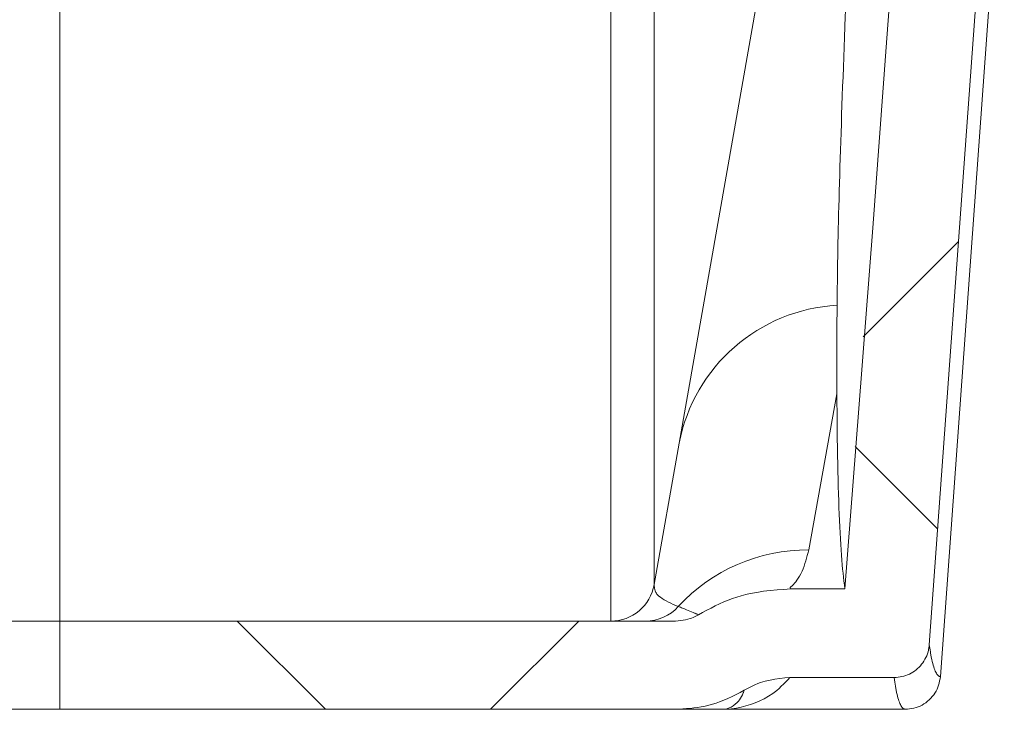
# Model space of a CAD drawing. Extents: x 193 to 943, y 26 to 526.
# Tile 139 of 207: x 371 to 374, y 88 to 90. Entities that reach past the tile are written whole.
import ezdxf

# ---------------------------------------------------------------- set-up
doc = ezdxf.new("R2010")
doc.units = 0
doc.layers.get('0').update_dxf_attribs({"lineweight": 25})
doc.layers.add('KG4_HLS_SYA', color=7, linetype='Continuous', lineweight=25)

# ---------------------------------------------------------------- blocks, each defined once
blk = doc.blocks.new('Spline-A069HW8G7N', base_point=(373.5857, 88.029))
at = {"color": 0, "lineweight": -2}
for p, q in [((373.6831, 88.1094), (373.6817, 88.1033)), ((373.6843, 88.1155), (373.6831, 88.1094)), ((373.6854, 88.1217), (373.6843, 88.1155)), ((373.6731, 88.0802), (373.67, 88.0749)), ((373.6759, 88.0857), (373.6731, 88.0802)), ((373.6782, 88.0914), (373.6759, 88.0857)), ((373.6801, 88.0973), (373.6782, 88.0914)), ((373.6817, 88.1033), (373.6801, 88.0973)), ((373.6491, 88.0516), (373.6441, 88.0477)), ((373.6538, 88.0557), (373.6491, 88.0516)), ((373.6583, 88.0602), (373.6538, 88.0557)), ((373.6625, 88.0648), (373.6583, 88.0602)), ((373.6664, 88.0697), (373.6625, 88.0648)), ((373.67, 88.0749), (373.6664, 88.0697)), ((373.592, 88.0297), (373.5857, 88.029)), ((373.5982, 88.0304), (373.592, 88.0297)), ((373.6044, 88.0314), (373.5982, 88.0304)), ((373.6104, 88.0325), (373.6044, 88.0314)), ((373.6164, 88.034), (373.6104, 88.0325)), ((373.6223, 88.0359), (373.6164, 88.034)), ((373.628, 88.0382), (373.6223, 88.0359)), ((373.6336, 88.041), (373.628, 88.0382)), ((373.6389, 88.0442), (373.6336, 88.041)), ((373.6441, 88.0477), (373.6389, 88.0442))]:
    blk.add_line(p, q, dxfattribs=at)
blk = doc.blocks.new('Spline-A069HW8I7N', base_point=(373.5543, 88.1189))
at = {"color": 0, "lineweight": -2}
for p, q in [((373.6486, 88.186), (373.6503, 88.1914)), ((373.6503, 88.1914), (373.6517, 88.1968)), ((373.6517, 88.1968), (373.6521, 88.1993)), ((373.6521, 88.1993), (373.6526, 88.2018)), ((373.6526, 88.2018), (373.653, 88.2044)), ((373.653, 88.2044), (373.6533, 88.2069)), ((373.6533, 88.2069), (373.6536, 88.2094)), ((373.6536, 88.2094), (373.6539, 88.212)), ((373.6323, 88.1567), (373.6357, 88.1611)), ((373.6357, 88.1611), (373.6388, 88.1658)), ((373.6388, 88.1658), (373.6417, 88.1706)), ((373.6417, 88.1706), (373.6443, 88.1756)), ((373.6443, 88.1756), (373.6466, 88.1808)), ((373.6466, 88.1808), (373.6486, 88.186)), ((373.6026, 88.1313), (373.6074, 88.1342)), ((373.6074, 88.1342), (373.6121, 88.1374)), ((373.6121, 88.1374), (373.6165, 88.1408)), ((373.6165, 88.1408), (373.6208, 88.1444)), ((373.6208, 88.1444), (373.6248, 88.1483)), ((373.6248, 88.1483), (373.6287, 88.1524)), ((373.6287, 88.1524), (373.6323, 88.1567)), ((373.5543, 88.119), (373.5599, 88.1195)), ((373.5599, 88.1195), (373.5655, 88.1201)), ((373.5655, 88.1201), (373.571, 88.1209)), ((373.571, 88.1209), (373.5765, 88.1218)), ((373.5765, 88.1218), (373.5819, 88.123)), ((373.5819, 88.123), (373.5873, 88.1246)), ((373.5873, 88.1246), (373.5925, 88.1265)), ((373.5925, 88.1265), (373.5976, 88.1287)), ((373.5976, 88.1287), (373.6026, 88.1313))]:
    blk.add_line(p, q, dxfattribs=at)
blk = doc.blocks.new('Spline-A069HW8K7N', base_point=(373.3923, 88.3714))
at = {"color": 0, "lineweight": -2}
for p, q in [((373.3925, 88.8973), (373.3923, 88.9233)), ((373.3927, 88.8714), (373.3925, 88.8973)), ((373.3929, 88.8457), (373.3927, 88.8714)), ((373.3932, 88.8204), (373.3929, 88.8457)), ((373.3934, 88.7956), (373.3932, 88.8204)), ((373.3938, 88.7714), (373.3934, 88.7956)), ((373.3941, 88.7479), (373.3938, 88.7714)), ((373.3946, 88.725), (373.3941, 88.7479)), ((373.3951, 88.7028), (373.3946, 88.725)), ((373.3956, 88.6812), (373.3951, 88.7028)), ((373.3962, 88.6602), (373.3956, 88.6812)), ((373.3968, 88.6398), (373.3962, 88.6602)), ((373.3974, 88.62), (373.3968, 88.6398)), ((373.3981, 88.6007), (373.3974, 88.62)), ((373.3989, 88.5819), (373.3981, 88.6007)), ((373.3997, 88.5637), (373.3989, 88.5819)), ((373.4005, 88.546), (373.3997, 88.5637)), ((373.4013, 88.5288), (373.4005, 88.546)), ((373.4022, 88.5122), (373.4013, 88.5288)), ((373.4032, 88.4961), (373.4022, 88.5122)), ((373.4042, 88.4806), (373.4032, 88.4961)), ((373.4052, 88.4658), (373.4042, 88.4806)), ((373.4063, 88.4516), (373.4052, 88.4658)), ((373.4074, 88.4381), (373.4063, 88.4516)), ((373.4085, 88.426), (373.4074, 88.4381)), ((373.4097, 88.4144), (373.4085, 88.426)), ((373.4109, 88.4033), (373.4097, 88.4144)), ((373.4121, 88.3925), (373.4109, 88.4033)), ((373.4133, 88.3819), (373.4121, 88.3925)), ((373.4146, 88.3714), (373.4133, 88.3819))]:
    blk.add_line(p, q, dxfattribs=at)
blk = doc.blocks.new('Spline-A069HW8M7N', base_point=(373.1294, 88.0829))
at = {"color": 0, "lineweight": -2}
for p, q in [((373.1892, 88.1088), (373.1759, 88.1047)), ((373.2028, 88.112), (373.1892, 88.1088)), ((373.2167, 88.1144), (373.2028, 88.112)), ((373.2308, 88.1162), (373.2167, 88.1144)), ((373.2449, 88.1177), (373.2308, 88.1162)), ((373.2592, 88.119), (373.2449, 88.1177)), ((373.137, 88.0869), (373.1294, 88.0829)), ((373.1447, 88.0909), (373.137, 88.0869)), ((373.1523, 88.0947), (373.1447, 88.0909)), ((373.1601, 88.0984), (373.1523, 88.0947)), ((373.1679, 88.1017), (373.1601, 88.0984)), ((373.1759, 88.1047), (373.1679, 88.1017))]:
    blk.add_line(p, q, dxfattribs=at)
blk = doc.blocks.new('Spline-A069HW8O7N', base_point=(372.9352, 88.029))
at = {"color": 0, "lineweight": -2}
for p, q in [((373.118, 88.0769), (373.1294, 88.0829)), ((373.0498, 88.0466), (373.0599, 88.0502)), ((373.0599, 88.0502), (373.0718, 88.0549)), ((373.0718, 88.0549), (373.0835, 88.06)), ((373.0835, 88.06), (373.0951, 88.0654)), ((373.0951, 88.0654), (373.1066, 88.0711)), ((373.1066, 88.0711), (373.118, 88.0769)), ((372.9351, 88.029), (372.9456, 88.0295)), ((372.9456, 88.0295), (372.956, 88.0301)), ((372.956, 88.0301), (372.9664, 88.0308)), ((372.9664, 88.0308), (372.9768, 88.0317)), ((372.9768, 88.0317), (372.9872, 88.0328)), ((372.9872, 88.0328), (372.9975, 88.0342)), ((372.9975, 88.0342), (373.0081, 88.0359)), ((373.0081, 88.0359), (373.0187, 88.0381)), ((373.0187, 88.0381), (373.0291, 88.0406)), ((373.0291, 88.0406), (373.0395, 88.0434)), ((373.0395, 88.0434), (373.0498, 88.0466))]:
    blk.add_line(p, q, dxfattribs=at)
blk = doc.blocks.new('Spline-A069HW8Q7N', base_point=(372.9352, 88.029))
at = {"color": 0, "lineweight": -2}
for p, q in [((372.9351, 88.029), (372.9385, 88.029)), ((372.9385, 88.029), (372.9419, 88.029)), ((372.9419, 88.029), (372.9453, 88.029)), ((372.9453, 88.029), (372.9487, 88.029)), ((372.9487, 88.029), (372.9521, 88.029)), ((372.9521, 88.029), (372.9554, 88.029)), ((372.9554, 88.029), (372.9732, 88.029)), ((372.9732, 88.029), (372.9902, 88.029)), ((372.9902, 88.029), (373.0068, 88.029)), ((373.0068, 88.029), (373.0229, 88.029)), ((373.0229, 88.029), (373.0387, 88.029)), ((373.0387, 88.029), (373.0545, 88.029)), ((373.0545, 88.029), (373.0564, 88.029)), ((373.0564, 88.029), (373.0583, 88.029)), ((373.0583, 88.029), (373.0602, 88.029)), ((373.0602, 88.029), (373.0621, 88.029)), ((373.0621, 88.029), (373.064, 88.029)), ((373.064, 88.029), (373.0659, 88.029)), ((373.0659, 88.029), (373.066, 88.029)), ((373.066, 88.029), (373.066, 88.029)), ((373.066, 88.029), (373.0661, 88.029)), ((373.0661, 88.029), (373.0661, 88.029)), ((373.0661, 88.029), (373.0662, 88.029)), ((373.0662, 88.029), (373.0662, 88.029))]:
    blk.add_line(p, q, dxfattribs=at)
blk = doc.blocks.new('Spline-A069HW8S7N', base_point=(373.0002, 88.2971))
at = {"color": 0, "lineweight": -2}
for p, q in [((373.1467, 88.3568), (373.134, 88.3539)), ((373.1655, 88.3604), (373.1467, 88.3568)), ((373.1844, 88.3633), (373.1655, 88.3604)), ((373.2035, 88.3655), (373.1844, 88.3633)), ((373.2226, 88.3673), (373.2035, 88.3655)), ((373.2418, 88.3687), (373.2226, 88.3673)), ((373.261, 88.37), (373.2418, 88.3687)), ((373.072, 88.3331), (373.0598, 88.3277)), ((373.0841, 88.338), (373.072, 88.3331)), ((373.0964, 88.3426), (373.0841, 88.338)), ((373.1088, 88.3468), (373.0964, 88.3426)), ((373.1213, 88.3505), (373.1088, 88.3468)), ((373.134, 88.3539), (373.1213, 88.3505)), ((373.012, 88.3035), (373.0002, 88.2971)), ((373.0238, 88.3098), (373.012, 88.3035)), ((373.0357, 88.316), (373.0238, 88.3098)), ((373.0477, 88.322), (373.0357, 88.316)), ((373.0598, 88.3277), (373.0477, 88.322))]:
    blk.add_line(p, q, dxfattribs=at)
blk = doc.blocks.new('Spline-A069HW8U7N', base_point=(372.9352, 88.279))
at = {"color": 0, "lineweight": -2}
for p, q in [((372.9351, 88.279), (372.9422, 88.2796)), ((372.9422, 88.2796), (372.9493, 88.2803)), ((372.9493, 88.2803), (372.9563, 88.2812)), ((372.9563, 88.2812), (372.9633, 88.2824)), ((372.9633, 88.2824), (372.9701, 88.284)), ((372.9701, 88.284), (372.9767, 88.286)), ((372.9767, 88.286), (372.9807, 88.2876)), ((372.9807, 88.2876), (372.9847, 88.2893)), ((372.9847, 88.2893), (372.9886, 88.2911)), ((372.9886, 88.2911), (372.9925, 88.293)), ((372.9925, 88.293), (372.9963, 88.2951)), ((372.9963, 88.2951), (373.0002, 88.2971))]:
    blk.add_line(p, q, dxfattribs=at)
blk = doc.blocks.new('Spline-A069HW8W7N', base_point=(373.4147, 88.37))
at = {"color": 0, "lineweight": -2}
for p, q in [((373.8632, 92.5215), (373.8522, 92.5099)), ((373.8304, 92.4863), (373.8198, 92.4743)), ((373.8412, 92.4982), (373.8304, 92.4863)), ((373.8522, 92.5099), (373.8412, 92.4982)), ((373.8096, 92.4621), (373.7997, 92.4495)), ((373.8198, 92.4743), (373.8096, 92.4621)), ((373.7902, 92.4366), (373.7811, 92.4234)), ((373.7997, 92.4495), (373.7902, 92.4366)), ((373.7725, 92.4099), (373.7643, 92.3962)), ((373.7811, 92.4234), (373.7725, 92.4099)), ((373.7565, 92.3821), (373.749, 92.3679)), ((373.7643, 92.3962), (373.7565, 92.3821)), ((373.742, 92.3535), (373.7353, 92.3389)), ((373.749, 92.3679), (373.742, 92.3535)), ((373.729, 92.3242), (373.7232, 92.3092)), ((373.7353, 92.3389), (373.729, 92.3242)), ((373.7178, 92.2942), (373.7129, 92.2789)), ((373.7232, 92.3092), (373.7178, 92.2942)), ((373.7085, 92.2635), (373.7046, 92.248)), ((373.7129, 92.2789), (373.7085, 92.2635)), ((373.7046, 92.248), (373.7011, 92.2324)), ((373.6979, 92.2167), (373.695, 92.2009)), ((373.7011, 92.2324), (373.6979, 92.2167)), ((373.6924, 92.1851), (373.6863, 92.144)), ((373.695, 92.2009), (373.6924, 92.1851)), ((373.6863, 92.144), (373.6814, 92.1029)), ((373.6814, 92.1029), (373.6772, 92.0617)), ((373.6772, 92.0617), (373.6737, 92.0204)), ((373.6737, 92.0204), (373.6707, 91.979)), ((373.6707, 91.979), (373.6679, 91.9377)), ((373.6679, 91.9377), (373.6653, 91.8963)), ((373.6653, 91.8963), (373.6627, 91.8549)), ((373.6627, 91.8549), (373.6601, 91.8135)), ((373.6601, 91.8135), (373.6576, 91.7721)), ((373.6576, 91.7721), (373.6551, 91.7307)), ((373.6551, 91.7307), (373.6526, 91.6893)), ((373.6526, 91.6893), (373.6501, 91.6479)), ((373.6501, 91.6479), (373.6476, 91.6065)), ((373.6476, 91.6065), (373.6451, 91.5651)), ((373.6451, 91.5651), (373.6426, 91.5237)), ((373.6426, 91.5237), (373.64, 91.4824)), ((373.64, 91.4824), (373.6375, 91.441)), ((373.6375, 91.441), (373.6045, 90.9288)), ((373.6045, 90.9288), (373.5692, 90.4169)), ((373.5692, 90.4169), (373.5322, 89.9051)), ((373.5322, 89.9051), (373.4938, 89.3933)), ((373.4938, 89.3933), (373.4544, 88.8817)), ((373.4544, 88.8817), (373.4147, 88.37))]:
    blk.add_line(p, q, dxfattribs=at)
blk = doc.blocks.new('Spline-A069HWB07N', base_point=(373.3927, 89.1738))
at = {"color": 0, "lineweight": -2}
for p, q in [((373.4309, 90.3385), (373.4324, 90.3714)), ((373.4295, 90.3056), (373.4309, 90.3385)), ((373.428, 90.2729), (373.4295, 90.3056)), ((373.4266, 90.2404), (373.428, 90.2729)), ((373.4252, 90.2081), (373.4266, 90.2404)), ((373.4238, 90.1762), (373.4252, 90.2081)), ((373.4224, 90.1446), (373.4238, 90.1762)), ((373.4211, 90.1134), (373.4224, 90.1446)), ((373.4198, 90.0826), (373.4211, 90.1134)), ((373.4186, 90.0521), (373.4198, 90.0826)), ((373.4174, 90.022), (373.4186, 90.0521)), ((373.4161, 89.9922), (373.4174, 90.022)), ((373.415, 89.9629), (373.4161, 89.9922)), ((373.4138, 89.9339), (373.415, 89.9629)), ((373.4127, 89.9052), (373.4138, 89.9339)), ((373.4116, 89.8769), (373.4127, 89.9052)), ((373.4106, 89.8489), (373.4116, 89.8769)), ((373.4096, 89.8212), (373.4106, 89.8489)), ((373.4085, 89.7939), (373.4096, 89.8212)), ((373.4076, 89.7669), (373.4085, 89.7939)), ((373.4066, 89.7403), (373.4076, 89.7669)), ((373.4057, 89.7141), (373.4066, 89.7403)), ((373.4048, 89.6882), (373.4057, 89.7141)), ((373.404, 89.6626), (373.4048, 89.6882)), ((373.4032, 89.6381), (373.404, 89.6626)), ((373.4017, 89.5899), (373.4024, 89.6138)), ((373.4024, 89.6138), (373.4032, 89.6381)), ((373.4009, 89.5664), (373.4017, 89.5899)), ((373.4002, 89.5432), (373.4009, 89.5664)), ((373.3996, 89.5203), (373.4002, 89.5432)), ((373.3989, 89.4979), (373.3996, 89.5203)), ((373.3978, 89.454), (373.3983, 89.4758)), ((373.3983, 89.4758), (373.3989, 89.4979)), ((373.3972, 89.4326), (373.3978, 89.454)), ((373.3967, 89.4116), (373.3972, 89.4326)), ((373.3958, 89.3707), (373.3962, 89.3909)), ((373.3962, 89.3909), (373.3967, 89.4116)), ((373.3953, 89.3509), (373.3958, 89.3707)), ((373.3949, 89.3314), (373.3953, 89.3509)), ((373.3942, 89.2937), (373.3946, 89.3124)), ((373.3946, 89.3124), (373.3949, 89.3314)), ((373.3939, 89.2756), (373.3942, 89.2937)), ((373.3935, 89.2406), (373.3937, 89.2579)), ((373.3937, 89.2579), (373.3939, 89.2756)), ((373.3931, 89.2069), (373.3933, 89.2236)), ((373.3933, 89.2236), (373.3935, 89.2406)), ((373.3929, 89.1903), (373.3931, 89.2069)), ((373.3927, 89.1738), (373.3929, 89.1903))]:
    blk.add_line(p, q, dxfattribs=at)
blk = doc.blocks.new('Spline-A069HWB27N', base_point=(373.3922, 88.9233))
at = {"color": 0, "lineweight": -2}
for p, q in [((373.3927, 89.1738), (373.3926, 89.1518)), ((373.3926, 89.1518), (373.3925, 89.1299)), ((373.3925, 89.1299), (373.3924, 89.108)), ((373.3923, 89.0864), (373.3922, 89.065)), ((373.3924, 89.108), (373.3923, 89.0864)), ((373.3922, 89.065), (373.3922, 89.044)), ((373.3922, 89.044), (373.3921, 89.0233)), ((373.3921, 89.0233), (373.3921, 89.0029)), ((373.3921, 89.0029), (373.3922, 88.9828)), ((373.3922, 88.9828), (373.3922, 88.9628)), ((373.3922, 88.9628), (373.3922, 88.943)), ((373.3922, 88.943), (373.3923, 88.9233))]:
    blk.add_line(p, q, dxfattribs=at)
blk = doc.blocks.new('Kreis-A069HWB47N', base_point=(372.7516, 88.279))
at = {"color": 0, "lineweight": -2}
blk.add_ellipse((372.7515, 88.404), major_axis=(0, -0.125), ratio=1, start_param=0, end_param=1.396263, dxfattribs=at)
blk = doc.blocks.new('Spline-A069HXS47N', base_point=(373.6539, 88.1217))
at = {"color": 0, "lineweight": -2}
for p, q in [((373.6547, 88.207), (373.6539, 88.212)), ((373.6554, 88.202), (373.6547, 88.207)), ((373.6562, 88.1971), (373.6554, 88.202)), ((373.6569, 88.1923), (373.6562, 88.1971)), ((373.6577, 88.1877), (373.6569, 88.1923)), ((373.6585, 88.1831), (373.6577, 88.1877)), ((373.6597, 88.1764), (373.6585, 88.1831)), ((373.661, 88.1701), (373.6597, 88.1764)), ((373.6623, 88.1642), (373.661, 88.1701)), ((373.6637, 88.1587), (373.6623, 88.1642)), ((373.6651, 88.1537), (373.6637, 88.1587)), ((373.6665, 88.149), (373.6651, 88.1537)), ((373.6679, 88.1447), (373.6665, 88.149)), ((373.6693, 88.1407), (373.6679, 88.1447)), ((373.6708, 88.1371), (373.6693, 88.1407)), ((373.6723, 88.1339), (373.6708, 88.1371)), ((373.6739, 88.131), (373.6723, 88.1339)), ((373.6755, 88.1285), (373.6739, 88.131)), ((373.6762, 88.1274), (373.6755, 88.1285)), ((373.677, 88.1264), (373.6762, 88.1274)), ((373.6779, 88.1255), (373.677, 88.1264)), ((373.6787, 88.1247), (373.6779, 88.1255)), ((373.6795, 88.124), (373.6787, 88.1247)), ((373.6803, 88.1234), (373.6795, 88.124)), ((373.6812, 88.1229), (373.6803, 88.1234)), ((373.682, 88.1226), (373.6812, 88.1229)), ((373.6829, 88.1223), (373.682, 88.1226)), ((373.6837, 88.1221), (373.6829, 88.1223)), ((373.6846, 88.1219), (373.6837, 88.1221)), ((373.6854, 88.1217), (373.6846, 88.1219))]:
    blk.add_line(p, q, dxfattribs=at)
blk = doc.blocks.new('Spline-A069HXWA7N', base_point=(373.0662, 88.029))
at = {"color": 0, "lineweight": -2}
for p, q in [((373.2409, 88.1001), (373.247, 88.1063)), ((373.247, 88.1063), (373.2531, 88.1126)), ((373.2531, 88.1126), (373.2592, 88.119)), ((373.2104, 88.0739), (373.2218, 88.0827)), ((373.2218, 88.0827), (373.2283, 88.0882)), ((373.2283, 88.0882), (373.2347, 88.0941)), ((373.2347, 88.0941), (373.2409, 88.1001)), ((373.1608, 88.0472), (373.1736, 88.0527)), ((373.1736, 88.0527), (373.1862, 88.059)), ((373.1862, 88.059), (373.1985, 88.066)), ((373.1985, 88.066), (373.2104, 88.0739)), ((373.0662, 88.029), (373.0663, 88.029)), ((373.0663, 88.029), (373.0664, 88.029)), ((373.0664, 88.029), (373.0665, 88.029)), ((373.0665, 88.029), (373.0665, 88.029)), ((373.0665, 88.029), (373.0666, 88.029)), ((373.0666, 88.029), (373.0667, 88.029)), ((373.0667, 88.029), (373.0804, 88.0294)), ((373.0804, 88.0294), (373.094, 88.0305)), ((373.094, 88.0305), (373.1076, 88.0324)), ((373.1076, 88.0324), (373.121, 88.035)), ((373.121, 88.035), (373.1344, 88.0384)), ((373.1344, 88.0384), (373.1477, 88.0424)), ((373.1477, 88.0424), (373.1608, 88.0472))]:
    blk.add_line(p, q, dxfattribs=at)
blk = doc.blocks.new('Spline-A069HXWC7N', base_point=(373.5543, 88.029))
at = {"color": 0, "lineweight": -2}
for p, q in [((373.5543, 88.119), (373.5553, 88.1126)), ((373.5553, 88.1126), (373.5562, 88.1063)), ((373.5562, 88.1063), (373.5572, 88.1002)), ((373.5572, 88.1002), (373.5582, 88.0942)), ((373.5582, 88.0942), (373.5592, 88.0884)), ((373.5592, 88.0884), (373.5602, 88.0828)), ((373.5602, 88.0828), (373.5614, 88.0769)), ((373.5614, 88.0769), (373.5627, 88.0714)), ((373.5627, 88.0714), (373.5639, 88.0663)), ((373.5639, 88.0663), (373.5652, 88.0615)), ((373.5652, 88.0615), (373.5665, 88.0571)), ((373.5665, 88.0571), (373.5678, 88.0529)), ((373.5678, 88.0529), (373.5692, 88.0491)), ((373.5692, 88.0491), (373.5706, 88.0455)), ((373.5706, 88.0455), (373.572, 88.0423)), ((373.572, 88.0423), (373.5734, 88.0395)), ((373.5734, 88.0395), (373.5749, 88.037)), ((373.5749, 88.037), (373.5763, 88.0349)), ((373.5763, 88.0349), (373.5779, 88.0333)), ((373.5779, 88.0333), (373.5794, 88.032)), ((373.5794, 88.032), (373.581, 88.031)), ((373.581, 88.031), (373.5825, 88.0302)), ((373.5825, 88.0302), (373.5841, 88.0295)), ((373.5841, 88.0295), (373.5857, 88.029))]:
    blk.add_line(p, q, dxfattribs=at)
blk = doc.blocks.new('Spline-A069HXWE7N', base_point=(373.2585, 88.3723))
at = {"color": 0, "lineweight": -2}
for p, q in [((373.3104, 88.4729), (373.3084, 88.4651)), ((373.3124, 88.4807), (373.3104, 88.4729)), ((373.3017, 88.4421), (373.2992, 88.4346)), ((373.3041, 88.4497), (373.3017, 88.4421)), ((373.3063, 88.4573), (373.3041, 88.4497)), ((373.3084, 88.4651), (373.3063, 88.4573)), ((373.2902, 88.4133), (373.2866, 88.4067)), ((373.2934, 88.4202), (373.2902, 88.4133)), ((373.2964, 88.4273), (373.2934, 88.4202)), ((373.2992, 88.4346), (373.2964, 88.4273)), ((373.2723, 88.3866), (373.2689, 88.3829)), ((373.2756, 88.3905), (373.2723, 88.3866)), ((373.2787, 88.3945), (373.2756, 88.3905)), ((373.2828, 88.4004), (373.2787, 88.3945)), ((373.2866, 88.4067), (373.2828, 88.4004)), ((373.262, 88.3758), (373.2585, 88.3723)), ((373.2655, 88.3793), (373.262, 88.3758)), ((373.2689, 88.3829), (373.2655, 88.3793))]:
    blk.add_line(p, q, dxfattribs=at)
blk = doc.blocks.new('Spline-A069HXWG7N', base_point=(373.0662, 88.029))
at = {"color": 0, "lineweight": -2}
for p, q in [((373.1273, 88.0765), (373.1277, 88.0778)), ((373.1277, 88.0778), (373.1282, 88.079)), ((373.1282, 88.079), (373.1286, 88.0803)), ((373.1286, 88.0803), (373.129, 88.0816)), ((373.129, 88.0816), (373.1294, 88.0829)), ((373.1098, 88.0481), (373.1132, 88.0518)), ((373.1132, 88.0518), (373.1164, 88.0558)), ((373.1164, 88.0558), (373.1194, 88.0602)), ((373.1194, 88.0602), (373.1221, 88.0649)), ((373.1221, 88.0649), (373.1246, 88.0699)), ((373.1246, 88.0699), (373.1268, 88.0753)), ((373.1268, 88.0753), (373.1273, 88.0765)), ((373.0662, 88.029), (373.0662, 88.029)), ((373.0662, 88.029), (373.0663, 88.029)), ((373.0663, 88.029), (373.0663, 88.029)), ((373.0663, 88.029), (373.0663, 88.029)), ((373.0663, 88.029), (373.0664, 88.029)), ((373.0664, 88.029), (373.0664, 88.029)), ((373.0664, 88.029), (373.0677, 88.029)), ((373.0677, 88.029), (373.0689, 88.029)), ((373.0689, 88.029), (373.0702, 88.0291)), ((373.0702, 88.0291), (373.0714, 88.0292)), ((373.0714, 88.0292), (373.0727, 88.0293)), ((373.0727, 88.0293), (373.0739, 88.0295)), ((373.0739, 88.0295), (373.0803, 88.0307)), ((373.0803, 88.0307), (373.0866, 88.0327)), ((373.0866, 88.0327), (373.0928, 88.0355)), ((373.0928, 88.0355), (373.0987, 88.039)), ((373.0987, 88.039), (373.1044, 88.0432)), ((373.1044, 88.0432), (373.1098, 88.0481))]:
    blk.add_line(p, q, dxfattribs=at)
blk = doc.blocks.new('Spline-A069HXWU7N', base_point=(372.9429, 88.2977))
at = {"color": 0, "lineweight": -2}
for p, q in [((372.9429, 88.3203), (372.9459, 88.3191)), ((372.9459, 88.3191), (372.9489, 88.318)), ((372.9489, 88.318), (372.9518, 88.3168)), ((372.9518, 88.3168), (372.9548, 88.3157)), ((372.9548, 88.3157), (372.9576, 88.3146)), ((372.9576, 88.3146), (372.9605, 88.3135)), ((372.9605, 88.3135), (372.9659, 88.3113)), ((372.9659, 88.3113), (372.9711, 88.3092)), ((372.9711, 88.3092), (372.976, 88.3072)), ((372.976, 88.3072), (372.9806, 88.3053)), ((372.9806, 88.3053), (372.9849, 88.3034)), ((372.9849, 88.3034), (372.989, 88.3017)), ((372.989, 88.3017), (372.9907, 88.301)), ((372.9907, 88.301), (372.9924, 88.3004)), ((372.9924, 88.3004), (372.994, 88.2997)), ((372.994, 88.2997), (372.9956, 88.299)), ((372.9956, 88.299), (372.9972, 88.2984)), ((372.9972, 88.2984), (372.9988, 88.2977))]:
    blk.add_line(p, q, dxfattribs=at)
blk = doc.blocks.new('Kreis-A069HXWW7N', base_point=(372.9429, 88.3203))
at = {"color": 0, "lineweight": -2}
blk.add_ellipse((373.31, 87.9805), major_axis=(0.0024, 0.5002), ratio=1, start_param=0, end_param=0.828883, dxfattribs=at)
blk = doc.blocks.new('Kreis-A069HXWY7N', base_point=(372.8505, 88.279))
at = {"color": 0, "lineweight": -2}
blk.add_ellipse((372.8505, 88.403), major_axis=(0.0001, -0.1241), ratio=1, start_param=0, end_param=0.840083, dxfattribs=at)
blk = doc.blocks.new('Spline-A069HXX07N', base_point=(372.8746, 88.3203))
at = {"color": 0, "lineweight": -2}
for p, q in [((372.8746, 88.3823), (372.8749, 88.3787)), ((372.8749, 88.3787), (372.8752, 88.3752)), ((372.8752, 88.3752), (372.8756, 88.3718)), ((372.8756, 88.3718), (372.8763, 88.3683)), ((372.8763, 88.3683), (372.8773, 88.3649)), ((372.8773, 88.3649), (372.8787, 88.3616)), ((372.8787, 88.3616), (372.8798, 88.3596)), ((372.8798, 88.3596), (372.8811, 88.3576)), ((372.8811, 88.3576), (372.8825, 88.3556)), ((372.8825, 88.3556), (372.8841, 88.3537)), ((372.8841, 88.3537), (372.8878, 88.3499)), ((372.8878, 88.3499), (372.8921, 88.3463)), ((372.8921, 88.3463), (372.897, 88.3427)), ((372.897, 88.3427), (372.9025, 88.3393)), ((372.9025, 88.3393), (372.9084, 88.3359)), ((372.9084, 88.3359), (372.9148, 88.3327)), ((372.9148, 88.3327), (372.9215, 88.3295)), ((372.9215, 88.3295), (372.9285, 88.3264)), ((372.9285, 88.3264), (372.9357, 88.3233)), ((372.9357, 88.3233), (372.9429, 88.3203))]:
    blk.add_line(p, q, dxfattribs=at)
blk = doc.blocks.new('Kreis-A069HXX27N', base_point=(372.9454, 88.7833))
at = {"color": 0, "lineweight": -2}
blk.add_ellipse((373.4195, 88.6917), major_axis=(-0.0267, 0.4821), ratio=1, start_param=0, end_param=1.324645, dxfattribs=at)
blk = doc.blocks.new('DWG-Schraffur-A069I17G7N')
at = {"color": 0, "lineweight": -2}
for p, q in [((373.6417, 91.5048), (373.8632, 91.7262)), ((373.8296, 90.6328), (373.5958, 90.8665)), ((373.4665, 89.0845), (373.7368, 89.3548)), ((373.6777, 88.5396), (373.4439, 88.7733)), ((371.9433, 88.029), (371.6933, 88.279)), ((372.411, 88.029), (372.661, 88.279))]:
    blk.add_line(p, q, dxfattribs=at)

msp = doc.modelspace()

# ---------------------------------------------------------------- linework, layer by layer
at = {"layer": 'KG4_HLS_SYA', "color": 8, "linetype": 'Continuous', "lineweight": 9, "ltscale": 0.13, "true_color": 0x808080}
for p, q in [((373.8632, 91.0962), (373.6539, 88.212)), ((372.9454, 88.7833), (373.1768, 90.096)), ((372.8746, 90.0661), (372.8746, 88.3823)), ((371.1912, 88.279), (371.1912, 90.0285)), ((372.7515, 88.279), (372.7515, 90.0285)), ((373.3923, 88.9233), (373.3124, 88.4807)), ((372.8746, 88.3823), (372.9454, 88.7833)), ((373.4147, 88.37), (373.261, 88.37)), ((371.1912, 88.279), (369.4178, 88.279)), ((372.9351, 88.279), (371.1912, 88.279)), ((371.1912, 88.279), (371.1912, 88.029)), ((373.5543, 88.119), (373.2592, 88.119))]:
    msp.add_line(p, q, dxfattribs=at)
at = {"layer": 'KG4_HLS_SYA', "color": 7, "linetype": 'Continuous', "lineweight": 9, "ltscale": 0.13}
for p, q in [((373.6854, 88.1217), (373.8664, 90.6164)), ((371.1912, 88.029), (369.4178, 88.029)), ((372.9351, 88.029), (371.1912, 88.029)), ((373.5857, 88.029), (373.0662, 88.029))]:
    msp.add_line(p, q, dxfattribs=at)

# ---------------------------------------------------------------- block references
at = {"layer": 'KG4_HLS_SYA', "color": 8, "linetype": 'Continuous', "lineweight": 9, "ltscale": 0.13, "true_color": 0x808080}
for name, p in [('Spline-A069HW8W7N', (373.4147, 88.37)), ('DWG-Schraffur-A069I17G7N', (0, 0)), ('Spline-A069HWB07N', (373.3927, 89.1738)), ('Kreis-A069HXX27N', (372.9454, 88.7833)), ('Spline-A069HWB27N', (373.3922, 88.9233)), ('Spline-A069HW8K7N', (373.3923, 88.3714)), ('Kreis-A069HXWW7N', (372.9429, 88.3203)), ('Spline-A069HXWE7N', (373.2585, 88.3723)), ('Kreis-A069HWB47N', (372.7516, 88.279)), ('Spline-A069HXX07N', (372.8746, 88.3203)), ('Spline-A069HW8S7N', (373.0002, 88.2971)), ('Kreis-A069HXWY7N', (372.8505, 88.279)), ('Spline-A069HXWU7N', (372.9429, 88.2977)), ('Spline-A069HW8U7N', (372.9352, 88.279)), ('Spline-A069HW8I7N', (373.5543, 88.1189)), ('Spline-A069HXS47N', (373.6539, 88.1217)), ('Spline-A069HXWA7N', (373.0662, 88.029)), ('Spline-A069HW8M7N', (373.1294, 88.0829)), ('Spline-A069HXWC7N', (373.5543, 88.029)), ('Spline-A069HW8O7N', (372.9352, 88.029)), ('Spline-A069HXWG7N', (373.0662, 88.029))]:
    msp.add_blockref(name, p, dxfattribs=at)
at = {"layer": 'KG4_HLS_SYA', "color": 7, "linetype": 'Continuous', "lineweight": 9, "ltscale": 0.13}
for name, p in [('Spline-A069HW8G7N', (373.5857, 88.029)), ('Spline-A069HW8Q7N', (372.9352, 88.029))]:
    msp.add_blockref(name, p, dxfattribs=at)

doc.saveas('drawing.dxf')
